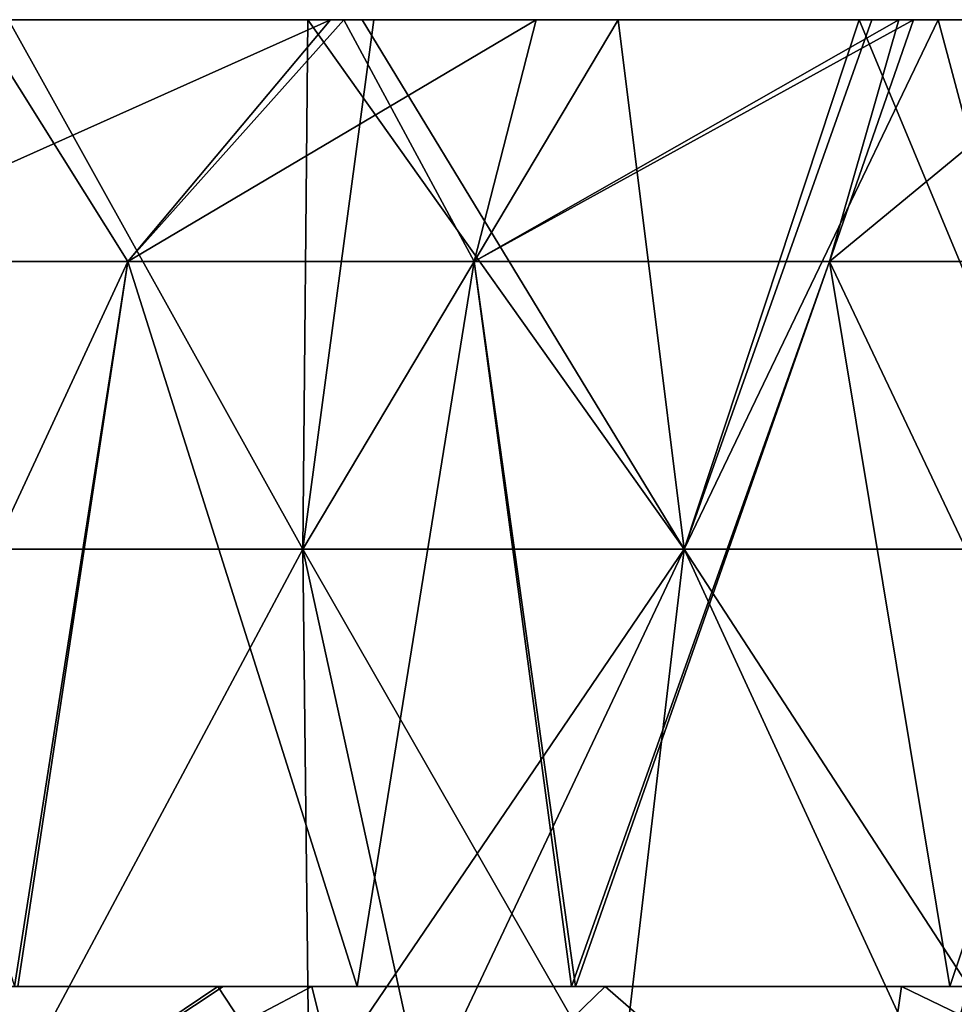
# Model space of a CAD drawing. Header units: inches. Extents: x -3.56 to 3.56, y -0.38 to 0.62.
# Tile 62 of 256: x -2.17 to -2.05, y 0.5 to 0.62. Entities that reach past the tile are written whole.
import ezdxf

# ---------------------------------------------------------------- set-up
doc = ezdxf.new("R2010")
doc.units = ezdxf.units.IN
doc.header["$LTSCALE"] = 65.185185
doc.header["$MEASUREMENT"] = 0
for name, color, linetype in [('1', 7, 'CONTINUOUS'), ('16', 7, 'CONTINUOUS'), ('17', 7, 'CONTINUOUS'), ('2', 7, 'CONTINUOUS'), ('3', 7, 'CONTINUOUS'), ('4', 7, 'CONTINUOUS'), ('5', 7, 'CONTINUOUS'), ('6', 7, 'CONTINUOUS'), ('7', 7, 'CONTINUOUS')]:
    doc.layers.add(name, color=color, linetype=linetype)

msp = doc.modelspace()

# ---------------------------------------------------------------- linework, layer by layer
at = {"layer": '1', "color": 13, "linetype": 'Continuous', "true_color": 0xd67263}
for points in [[(-2.17244, 0.5, 2.76249), (-2.18993, 0.5, 2.68241), (-2.24911, 0.5, 2.76274), (-2.17244, 0.5, 2.76249)], [(-2.17244, 0.5, 2.76249), (-2.24911, 0.5, 2.76274), (-2.20985, 0.5, 2.79425), (-2.17244, 0.5, 2.76249)], [(-2.24845, 0.5, -2.76328), (-2.17171, 0.5, -2.76303), (-2.20985, 0.5, -2.79425), (-2.24845, 0.5, -2.76328)], [(-2.17171, 0.5, -2.76303), (-2.24845, 0.5, -2.76328), (-2.18921, 0.5, -2.68295), (-2.17171, 0.5, -2.76303)], [(-2.17255, 0.5, 2.04177), (-2.18032, 0.5, 1.96169), (-2.24718, 0.5, 2.04177), (-2.17255, 0.5, 2.04177)], [(-2.17255, 0.5, 2.04177), (-2.24718, 0.5, 2.04177), (-2.24684, 0.5, 2.12185), (-2.17255, 0.5, 2.04177)], [(-2.17, 0.5, 2.12185), (-2.17255, 0.5, 2.04177), (-2.24684, 0.5, 2.12185), (-2.17, 0.5, 2.12185)], [(-2.17, 0.5, 2.12185), (-2.24684, 0.5, 2.12185), (-2.24512, 0.5, 2.20193), (-2.17, 0.5, 2.12185)], [(-2.17203, 0.5, -2.04231), (-2.24631, 0.5, -2.12239), (-2.24667, 0.5, -2.04231), (-2.17203, 0.5, -2.04231)], [(-2.17203, 0.5, -2.04231), (-2.24667, 0.5, -2.04231), (-2.17983, 0.5, -1.96223), (-2.17203, 0.5, -2.04231)], [(-2.16946, 0.5, -2.12239), (-2.24457, 0.5, -2.20247), (-2.24631, 0.5, -2.12239), (-2.16946, 0.5, -2.12239)], [(-2.16946, 0.5, -2.12239), (-2.24631, 0.5, -2.12239), (-2.17203, 0.5, -2.04231), (-2.16946, 0.5, -2.12239)], [(-2.1658, 0.5, 2.20193), (-2.17, 0.5, 2.12185), (-2.24512, 0.5, 2.20193), (-2.1658, 0.5, 2.20193)], [(-2.1658, 0.5, 2.20193), (-2.24512, 0.5, 2.20193), (-2.20381, 0.5, 2.28201), (-2.1658, 0.5, 2.20193)], [(-2.16523, 0.5, -2.20247), (-2.20322, 0.5, -2.28255), (-2.24457, 0.5, -2.20247), (-2.16523, 0.5, -2.20247)], [(-2.16523, 0.5, -2.20247), (-2.24457, 0.5, -2.20247), (-2.16946, 0.5, -2.12239), (-2.16523, 0.5, -2.20247)], [(-2.13677, 0.5, 2.52225), (-2.2088, 0.5, 2.44217), (-2.21251, 0.5, 2.52225), (-2.13677, 0.5, 2.52225)], [(-2.13677, 0.5, 2.52225), (-2.21251, 0.5, 2.52225), (-2.20572, 0.5, 2.60233), (-2.13677, 0.5, 2.52225)], [(-2.13609, 0.5, -2.52279), (-2.20505, 0.5, -2.60287), (-2.21186, 0.5, -2.52279), (-2.13609, 0.5, -2.52279)], [(-2.13609, 0.5, -2.52279), (-2.21186, 0.5, -2.52279), (-2.20817, 0.5, -2.44271), (-2.13609, 0.5, -2.52279)], [(-2.17171, 0.5, -2.76303), (-2.14647, 0.5, -2.84325), (-2.20985, 0.5, -2.79425), (-2.17171, 0.5, -2.76303)], [(-2.14717, 0.5, 2.84271), (-2.17244, 0.5, 2.76249), (-2.20985, 0.5, 2.79425), (-2.14717, 0.5, 2.84271)], [(-2.13191, 0.5, 2.44217), (-2.19206, 0.5, 2.36209), (-2.2088, 0.5, 2.44217), (-2.13191, 0.5, 2.44217)], [(-2.13191, 0.5, 2.44217), (-2.2088, 0.5, 2.44217), (-2.13677, 0.5, 2.52225), (-2.13191, 0.5, 2.44217)], [(-2.13126, 0.5, -2.44271), (-2.13609, 0.5, -2.52279), (-2.20817, 0.5, -2.44271), (-2.13126, 0.5, -2.44271)], [(-2.13126, 0.5, -2.44271), (-2.20817, 0.5, -2.44271), (-2.19144, 0.5, -2.36263), (-2.13126, 0.5, -2.44271)], [(-2.13004, 0.5, 2.60233), (-2.13677, 0.5, 2.52225), (-2.20572, 0.5, 2.60233), (-2.13004, 0.5, 2.60233)], [(-2.13004, 0.5, 2.60233), (-2.20572, 0.5, 2.60233), (-2.18993, 0.5, 2.68241), (-2.13004, 0.5, 2.60233)], [(-2.12933, 0.5, -2.60287), (-2.18921, 0.5, -2.68295), (-2.20505, 0.5, -2.60287), (-2.12933, 0.5, -2.60287)], [(-2.12933, 0.5, -2.60287), (-2.20505, 0.5, -2.60287), (-2.13609, 0.5, -2.52279), (-2.12933, 0.5, -2.60287)], [(-2.12787, 0.5, 2.28201), (-2.1658, 0.5, 2.20193), (-2.20381, 0.5, 2.28201), (-2.12787, 0.5, 2.28201)], [(-2.12787, 0.5, 2.28201), (-2.20381, 0.5, 2.28201), (-2.19206, 0.5, 2.36209), (-2.12787, 0.5, 2.28201)], [(-2.12726, 0.5, -2.28255), (-2.19144, 0.5, -2.36263), (-2.20322, 0.5, -2.28255), (-2.12726, 0.5, -2.28255)], [(-2.12726, 0.5, -2.28255), (-2.20322, 0.5, -2.28255), (-2.16523, 0.5, -2.20247), (-2.12726, 0.5, -2.28255)], [(-2.113, 0.5, 2.36209), (-2.12787, 0.5, 2.28201), (-2.19206, 0.5, 2.36209), (-2.113, 0.5, 2.36209)], [(-2.113, 0.5, 2.36209), (-2.19206, 0.5, 2.36209), (-2.13191, 0.5, 2.44217), (-2.113, 0.5, 2.36209)], [(-2.11235, 0.5, -2.36263), (-2.13126, 0.5, -2.44271), (-2.19144, 0.5, -2.36263), (-2.11235, 0.5, -2.36263)], [(-2.11235, 0.5, -2.36263), (-2.19144, 0.5, -2.36263), (-2.12726, 0.5, -2.28255), (-2.11235, 0.5, -2.36263)], [(-2.11285, 0.5, 2.68241), (-2.13004, 0.5, 2.60233), (-2.18993, 0.5, 2.68241), (-2.11285, 0.5, 2.68241)], [(-2.11285, 0.5, 2.68241), (-2.18993, 0.5, 2.68241), (-2.17244, 0.5, 2.76249), (-2.11285, 0.5, 2.68241)], [(-2.11208, 0.5, -2.68295), (-2.17171, 0.5, -2.76303), (-2.18921, 0.5, -2.68295), (-2.11208, 0.5, -2.68295)], [(-2.11208, 0.5, -2.68295), (-2.18921, 0.5, -2.68295), (-2.12933, 0.5, -2.60287), (-2.11208, 0.5, -2.68295)], [(-2.12914, 0.5, 1.93192), (-2.17345, 0.5, 1.88195), (-2.18032, 0.5, 1.96169), (-2.12914, 0.5, 1.93192)], [(-2.10144, 0.5, 1.96201), (-2.12914, 0.5, 1.93192), (-2.18032, 0.5, 1.96169), (-2.10144, 0.5, 1.96201)], [(-2.10144, 0.5, 1.96201), (-2.18032, 0.5, 1.96169), (-2.17255, 0.5, 2.04177), (-2.10144, 0.5, 1.96201)], [(-2.10093, 0.5, -1.96255), (-2.17203, 0.5, -2.04231), (-2.17983, 0.5, -1.96223), (-2.10093, 0.5, -1.96255)], [(-2.10093, 0.5, -1.96255), (-2.17983, 0.5, -1.96223), (-2.12914, 0.5, -1.93192), (-2.10093, 0.5, -1.96255)], [(-2.12914, 0.5, -1.93192), (-2.17983, 0.5, -1.96223), (-2.17299, 0.5, -1.88249), (-2.12914, 0.5, -1.93192)], [(-2.09793, 0.5, 2.04177), (-2.10144, 0.5, 1.96201), (-2.17255, 0.5, 2.04177), (-2.09793, 0.5, 2.04177)], [(-2.09793, 0.5, 2.04177), (-2.17255, 0.5, 2.04177), (-2.17, 0.5, 2.12185), (-2.09793, 0.5, 2.04177)], [(-2.09596, 0.5, 2.76249), (-2.11285, 0.5, 2.68241), (-2.17244, 0.5, 2.76249), (-2.09596, 0.5, 2.76249)], [(-2.09596, 0.5, 2.76249), (-2.17244, 0.5, 2.76249), (-2.14717, 0.5, 2.84271), (-2.09596, 0.5, 2.76249)], [(-2.09739, 0.5, -2.04231), (-2.16946, 0.5, -2.12239), (-2.17203, 0.5, -2.04231), (-2.09739, 0.5, -2.04231)], [(-2.09739, 0.5, -2.04231), (-2.17203, 0.5, -2.04231), (-2.10093, 0.5, -1.96255), (-2.09739, 0.5, -2.04231)], [(-2.09516, 0.5, -2.76303), (-2.14647, 0.5, -2.84325), (-2.17171, 0.5, -2.76303), (-2.09516, 0.5, -2.76303)], [(-2.09516, 0.5, -2.76303), (-2.17171, 0.5, -2.76303), (-2.11208, 0.5, -2.68295), (-2.09516, 0.5, -2.76303)], [(-2.09316, 0.5, 2.12185), (-2.09793, 0.5, 2.04177), (-2.17, 0.5, 2.12185), (-2.09316, 0.5, 2.12185)], [(-2.09316, 0.5, 2.12185), (-2.17, 0.5, 2.12185), (-2.1658, 0.5, 2.20193), (-2.09316, 0.5, 2.12185)], [(-2.0926, 0.5, -2.12239), (-2.16523, 0.5, -2.20247), (-2.16946, 0.5, -2.12239), (-2.0926, 0.5, -2.12239)], [(-2.0926, 0.5, -2.12239), (-2.16946, 0.5, -2.12239), (-2.09739, 0.5, -2.04231), (-2.0926, 0.5, -2.12239)], [(-2.08648, 0.5, 2.20193), (-2.09316, 0.5, 2.12185), (-2.1658, 0.5, 2.20193), (-2.08648, 0.5, 2.20193)], [(-2.08648, 0.5, 2.20193), (-2.1658, 0.5, 2.20193), (-2.12787, 0.5, 2.28201), (-2.08648, 0.5, 2.20193)], [(-2.0859, 0.5, -2.20247), (-2.12726, 0.5, -2.28255), (-2.16523, 0.5, -2.20247), (-2.0859, 0.5, -2.20247)], [(-2.0859, 0.5, -2.20247), (-2.16523, 0.5, -2.20247), (-2.0926, 0.5, -2.12239), (-2.0859, 0.5, -2.20247)], [(-2.07201, 0.5, 2.84257), (-2.09596, 0.5, 2.76249), (-2.14717, 0.5, 2.84271), (-2.07201, 0.5, 2.84257)], [(-2.07201, 0.5, 2.84257), (-2.14717, 0.5, 2.84271), (-2.09712, 0.5, 2.87984), (-2.07201, 0.5, 2.84257)], [(-2.09712, 0.5, 2.87984), (-2.14717, 0.5, 2.84271), (-2.13503, 0.5, 2.85185), (-2.09712, 0.5, 2.87984)], [(-2.14647, 0.5, -2.84325), (-2.06821, 0.5, -2.84311), (-2.13503, 0.5, -2.85185), (-2.14647, 0.5, -2.84325)], [(-2.06821, 0.5, -2.84311), (-2.14647, 0.5, -2.84325), (-2.09516, 0.5, -2.76303), (-2.06821, 0.5, -2.84311)], [(-2.06102, 0.5, 2.52225), (-2.13191, 0.5, 2.44217), (-2.13677, 0.5, 2.52225), (-2.06102, 0.5, 2.52225)], [(-2.06102, 0.5, 2.52225), (-2.13677, 0.5, 2.52225), (-2.13004, 0.5, 2.60233), (-2.06102, 0.5, 2.52225)], [(-2.06032, 0.5, -2.52279), (-2.12933, 0.5, -2.60287), (-2.13609, 0.5, -2.52279), (-2.06032, 0.5, -2.52279)], [(-2.06032, 0.5, -2.52279), (-2.13609, 0.5, -2.52279), (-2.13126, 0.5, -2.44271), (-2.06032, 0.5, -2.52279)], [(-2.13503, 0.5, -2.85185), (-2.06821, 0.5, -2.84311), (-2.09712, 0.5, -2.87984), (-2.13503, 0.5, -2.85185)], [(-2.05502, 0.5, 2.44217), (-2.113, 0.5, 2.36209), (-2.13191, 0.5, 2.44217), (-2.05502, 0.5, 2.44217)], [(-2.05502, 0.5, 2.44217), (-2.13191, 0.5, 2.44217), (-2.06102, 0.5, 2.52225), (-2.05502, 0.5, 2.44217)], [(-2.05435, 0.5, -2.44271), (-2.06032, 0.5, -2.52279), (-2.13126, 0.5, -2.44271), (-2.05435, 0.5, -2.44271)], [(-2.05435, 0.5, -2.44271), (-2.13126, 0.5, -2.44271), (-2.11235, 0.5, -2.36263), (-2.05435, 0.5, -2.44271)], [(-2.05435, 0.5, 2.60233), (-2.06102, 0.5, 2.52225), (-2.13004, 0.5, 2.60233), (-2.05435, 0.5, 2.60233)], [(-2.05435, 0.5, 2.60233), (-2.13004, 0.5, 2.60233), (-2.11285, 0.5, 2.68241), (-2.05435, 0.5, 2.60233)], [(-2.05362, 0.5, -2.60287), (-2.11208, 0.5, -2.68295), (-2.12933, 0.5, -2.60287), (-2.05362, 0.5, -2.60287)], [(-2.05362, 0.5, -2.60287), (-2.12933, 0.5, -2.60287), (-2.06032, 0.5, -2.52279), (-2.05362, 0.5, -2.60287)], [(-2.05194, 0.5, 2.28201), (-2.08648, 0.5, 2.20193), (-2.12787, 0.5, 2.28201), (-2.05194, 0.5, 2.28201)], [(-2.05194, 0.5, 2.28201), (-2.12787, 0.5, 2.28201), (-2.113, 0.5, 2.36209), (-2.05194, 0.5, 2.28201)], [(-2.05131, 0.5, -2.28255), (-2.11235, 0.5, -2.36263), (-2.12726, 0.5, -2.28255), (-2.05131, 0.5, -2.28255)], [(-2.05131, 0.5, -2.28255), (-2.12726, 0.5, -2.28255), (-2.0859, 0.5, -2.20247), (-2.05131, 0.5, -2.28255)], [(-2.03395, 0.5, 2.36209), (-2.05194, 0.5, 2.28201), (-2.113, 0.5, 2.36209), (-2.03395, 0.5, 2.36209)], [(-2.03395, 0.5, 2.36209), (-2.113, 0.5, 2.36209), (-2.05502, 0.5, 2.44217), (-2.03395, 0.5, 2.36209)], [(-2.03577, 0.5, 2.68241), (-2.05435, 0.5, 2.60233), (-2.11285, 0.5, 2.68241), (-2.03577, 0.5, 2.68241)], [(-2.03577, 0.5, 2.68241), (-2.11285, 0.5, 2.68241), (-2.09596, 0.5, 2.76249), (-2.03577, 0.5, 2.68241)], [(-2.03327, 0.5, -2.36263), (-2.05435, 0.5, -2.44271), (-2.11235, 0.5, -2.36263), (-2.03327, 0.5, -2.36263)], [(-2.03327, 0.5, -2.36263), (-2.11235, 0.5, -2.36263), (-2.05131, 0.5, -2.28255), (-2.03327, 0.5, -2.36263)], [(-2.03495, 0.5, -2.68295), (-2.09516, 0.5, -2.76303), (-2.11208, 0.5, -2.68295), (-2.03495, 0.5, -2.68295)], [(-2.03495, 0.5, -2.68295), (-2.11208, 0.5, -2.68295), (-2.05362, 0.5, -2.60287), (-2.03495, 0.5, -2.68295)], [(-2.05256, 0.5, 2.01307), (-2.10144, 0.5, 1.96201), (-2.09793, 0.5, 2.04177), (-2.05256, 0.5, 2.01307)], [(-2.05256, 0.5, -2.01307), (-2.09739, 0.5, -2.04231), (-2.10093, 0.5, -1.96255), (-2.05256, 0.5, -2.01307)], [(-2.02365, 0.5, 2.04213), (-2.05256, 0.5, 2.01307), (-2.09793, 0.5, 2.04177), (-2.02365, 0.5, 2.04213)], [(-2.02365, 0.5, 2.04213), (-2.09793, 0.5, 2.04177), (-2.09316, 0.5, 2.12185), (-2.02365, 0.5, 2.04213)], [(-2.0231, 0.5, -2.04267), (-2.0926, 0.5, -2.12239), (-2.09739, 0.5, -2.04231), (-2.0231, 0.5, -2.04267)], [(-2.0231, 0.5, -2.04267), (-2.09739, 0.5, -2.04231), (-2.05256, 0.5, -2.01307), (-2.0231, 0.5, -2.04267)], [(-2.09712, 0.5, -2.87984), (-2.06821, 0.5, -2.84311), (-2.05882, 0.5, -2.90734), (-2.09712, 0.5, -2.87984)], [(-2.05882, 0.5, 2.90734), (-2.07201, 0.5, 2.84257), (-2.09712, 0.5, 2.87984), (-2.05882, 0.5, 2.90734)], [(-2.01947, 0.5, 2.76249), (-2.03577, 0.5, 2.68241), (-2.09596, 0.5, 2.76249), (-2.01947, 0.5, 2.76249)], [(-2.01947, 0.5, 2.76249), (-2.09596, 0.5, 2.76249), (-2.07201, 0.5, 2.84257), (-2.01947, 0.5, 2.76249)], [(-2.01862, 0.5, -2.76303), (-2.06821, 0.5, -2.84311), (-2.09516, 0.5, -2.76303), (-2.01862, 0.5, -2.76303)], [(-2.01862, 0.5, -2.76303), (-2.09516, 0.5, -2.76303), (-2.03495, 0.5, -2.68295), (-2.01862, 0.5, -2.76303)], [(-2.01632, 0.5, 2.12185), (-2.02365, 0.5, 2.04213), (-2.09316, 0.5, 2.12185), (-2.01632, 0.5, 2.12185)], [(-2.01632, 0.5, 2.12185), (-2.09316, 0.5, 2.12185), (-2.08648, 0.5, 2.20193), (-2.01632, 0.5, 2.12185)], [(-2.01575, 0.5, -2.12239), (-2.0859, 0.5, -2.20247), (-2.0926, 0.5, -2.12239), (-2.01575, 0.5, -2.12239)], [(-2.01575, 0.5, -2.12239), (-2.0926, 0.5, -2.12239), (-2.0231, 0.5, -2.04267), (-2.01575, 0.5, -2.12239)], [(-2.00716, 0.5, 2.20193), (-2.01632, 0.5, 2.12185), (-2.08648, 0.5, 2.20193), (-2.00716, 0.5, 2.20193)], [(-2.00716, 0.5, 2.20193), (-2.08648, 0.5, 2.20193), (-2.05194, 0.5, 2.28201), (-2.00716, 0.5, 2.20193)], [(-2.00656, 0.5, -2.20247), (-2.05131, 0.5, -2.28255), (-2.0859, 0.5, -2.20247), (-2.00656, 0.5, -2.20247)], [(-2.00656, 0.5, -2.20247), (-2.0859, 0.5, -2.20247), (-2.01575, 0.5, -2.12239), (-2.00656, 0.5, -2.20247)], [(-1.99695, 0.5, 2.84257), (-2.01947, 0.5, 2.76249), (-2.07201, 0.5, 2.84257), (-1.99695, 0.5, 2.84257)], [(-1.99695, 0.5, 2.84257), (-2.07201, 0.5, 2.84257), (-2.03674, 0.5, 2.92285), (-1.99695, 0.5, 2.84257)], [(-2.03674, 0.5, 2.92285), (-2.07201, 0.5, 2.84257), (-2.05882, 0.5, 2.90734), (-2.03674, 0.5, 2.92285)], [(-2.06821, 0.5, -2.84311), (-1.99003, 0.5, -2.84311), (-2.05882, 0.5, -2.90734), (-2.06821, 0.5, -2.84311)], [(-1.99003, 0.5, -2.84311), (-2.06821, 0.5, -2.84311), (-2.01862, 0.5, -2.76303), (-1.99003, 0.5, -2.84311)], [(-1.98528, 0.5, 2.52225), (-2.05502, 0.5, 2.44217), (-2.06102, 0.5, 2.52225), (-1.98528, 0.5, 2.52225)], [(-1.98528, 0.5, 2.52225), (-2.06102, 0.5, 2.52225), (-2.05435, 0.5, 2.60233), (-1.98528, 0.5, 2.52225)], [(-1.98455, 0.5, -2.52279), (-2.05362, 0.5, -2.60287), (-2.06032, 0.5, -2.52279), (-1.98455, 0.5, -2.52279)], [(-1.98455, 0.5, -2.52279), (-2.06032, 0.5, -2.52279), (-2.05435, 0.5, -2.44271), (-1.98455, 0.5, -2.52279)], [(-2.05882, 0.5, -2.90734), (-1.99003, 0.5, -2.84311), (-2.03595, 0.5, -2.92339), (-2.05882, 0.5, -2.90734)], [(-1.97814, 0.5, 2.44217), (-2.03395, 0.5, 2.36209), (-2.05502, 0.5, 2.44217), (-1.97814, 0.5, 2.44217)], [(-1.97814, 0.5, 2.44217), (-2.05502, 0.5, 2.44217), (-1.98528, 0.5, 2.52225), (-1.97814, 0.5, 2.44217)], [(-1.97744, 0.5, -2.44271), (-1.98455, 0.5, -2.52279), (-2.05435, 0.5, -2.44271), (-1.97744, 0.5, -2.44271)], [(-1.97744, 0.5, -2.44271), (-2.05435, 0.5, -2.44271), (-2.03327, 0.5, -2.36263), (-1.97744, 0.5, -2.44271)], [(-1.97867, 0.5, 2.60233), (-1.98528, 0.5, 2.52225), (-2.05435, 0.5, 2.60233), (-1.97867, 0.5, 2.60233)], [(-1.97867, 0.5, 2.60233), (-2.05435, 0.5, 2.60233), (-2.03577, 0.5, 2.68241), (-1.97867, 0.5, 2.60233)], [(-1.9779, 0.5, -2.60287), (-2.03495, 0.5, -2.68295), (-2.05362, 0.5, -2.60287), (-1.9779, 0.5, -2.60287)], [(-1.9779, 0.5, -2.60287), (-2.05362, 0.5, -2.60287), (-1.98455, 0.5, -2.52279), (-1.9779, 0.5, -2.60287)]]:
    msp.add_3dface(points, dxfattribs=at)
at = {"layer": '16', "color": 13, "linetype": 'Continuous', "true_color": 0xd67263}
for points in [[(-2.17838, 0.625, -1.82799), (-2.13261, 0.625, -1.8812), (-2.20239, 0.59375, -1.848), (-2.17838, 0.625, -1.82799)], [(-2.13261, 0.625, -1.8812), (-2.15879, 0.59375, -1.89875), (-2.20239, 0.59375, -1.848), (-2.13261, 0.625, -1.8812)], [(-2.13261, 0.625, -1.8812), (-2.10601, 0.625, -1.91091), (-2.15879, 0.59375, -1.89875), (-2.13261, 0.625, -1.8812)], [(-2.10601, 0.625, -1.91091), (-2.11403, 0.59375, -1.94847), (-2.15879, 0.59375, -1.89875), (-2.10601, 0.625, -1.91091)], [(-2.10601, 0.625, -1.91091), (-2.05915, 0.625, -1.96129), (-2.11403, 0.59375, -1.94847), (-2.10601, 0.625, -1.91091)], [(-2.05915, 0.625, -1.96129), (-2.06811, 0.59375, -1.99713), (-2.11403, 0.59375, -1.94847), (-2.05915, 0.625, -1.96129)], [(-2.05915, 0.625, -1.96129), (-2.03026, 0.625, -1.99118), (-2.06811, 0.59375, -1.99713), (-2.05915, 0.625, -1.96129)], [(-2.03026, 0.625, -1.99118), (-2.02108, 0.59375, -2.04471), (-2.06811, 0.59375, -1.99713), (-2.03026, 0.625, -1.99118)]]:
    msp.add_3dface(points, dxfattribs=at)
at = {"layer": '17', "color": 13, "linetype": 'Continuous', "true_color": 0xd67263}
for points in [[(-2.17838, 0.625, 1.82799), (-2.20239, 0.59375, 1.848), (-2.15879, 0.59375, 1.89875), (-2.17838, 0.625, 1.82799)], [(-2.13087, 0.625, 1.88317), (-2.17838, 0.625, 1.82799), (-2.15879, 0.59375, 1.89875), (-2.13087, 0.625, 1.88317)], [(-2.13087, 0.625, 1.88317), (-2.15879, 0.59375, 1.89875), (-2.11403, 0.59375, 1.94847), (-2.13087, 0.625, 1.88317)], [(-2.10601, 0.625, 1.91091), (-2.13087, 0.625, 1.88317), (-2.11403, 0.59375, 1.94847), (-2.10601, 0.625, 1.91091)], [(-2.05727, 0.625, 1.96327), (-2.10601, 0.625, 1.91091), (-2.11403, 0.59375, 1.94847), (-2.05727, 0.625, 1.96327)], [(-2.05727, 0.625, 1.96327), (-2.11403, 0.59375, 1.94847), (-2.06811, 0.59375, 1.99713), (-2.05727, 0.625, 1.96327)], [(-2.03026, 0.625, 1.99118), (-2.05727, 0.625, 1.96327), (-2.06811, 0.59375, 1.99713), (-2.03026, 0.625, 1.99118)], [(-2.03026, 0.625, 1.99118), (-2.06811, 0.59375, 1.99713), (-2.02108, 0.59375, 2.04471), (-2.03026, 0.625, 1.99118)]]:
    msp.add_3dface(points, dxfattribs=at)
at = {"layer": '2', "color": 13, "linetype": 'Continuous', "true_color": 0xd67263}
for points in [[(-2.20985, 0.5, -2.79425), (-2.14647, 0.5, -2.84325), (-2.19122, 0.47038, -2.80891), (-2.20985, 0.5, -2.79425)], [(-2.14717, 0.5, 2.84271), (-2.20985, 0.5, 2.79425), (-2.19122, 0.47038, 2.80891), (-2.14717, 0.5, 2.84271)], [(-2.14647, 0.5, -2.84325), (-2.13503, 0.5, -2.85185), (-2.19122, 0.47038, -2.80891), (-2.14647, 0.5, -2.84325)], [(-2.13503, 0.5, -2.85185), (-2.12768, 0.47038, -2.85734), (-2.19122, 0.47038, -2.80891), (-2.13503, 0.5, -2.85185)], [(-2.14717, 0.5, 2.84271), (-2.19122, 0.47038, 2.80891), (-2.12768, 0.47038, 2.85734), (-2.14717, 0.5, 2.84271)], [(-2.13503, 0.5, 2.85185), (-2.14717, 0.5, 2.84271), (-2.12768, 0.47038, 2.85734), (-2.13503, 0.5, 2.85185)], [(-2.13503, 0.5, -2.85185), (-2.09712, 0.5, -2.87984), (-2.12768, 0.47038, -2.85734), (-2.13503, 0.5, -2.85185)], [(-2.09712, 0.5, 2.87984), (-2.13503, 0.5, 2.85185), (-2.12768, 0.47038, 2.85734), (-2.09712, 0.5, 2.87984)], [(-2.09712, 0.5, -2.87984), (-2.06306, 0.47038, -2.90434), (-2.12768, 0.47038, -2.85734), (-2.09712, 0.5, -2.87984)], [(-2.09712, 0.5, 2.87984), (-2.12768, 0.47038, 2.85734), (-2.06306, 0.47038, 2.90434), (-2.09712, 0.5, 2.87984)], [(-2.09712, 0.5, -2.87984), (-2.05882, 0.5, -2.90734), (-2.06306, 0.47038, -2.90434), (-2.09712, 0.5, -2.87984)], [(-2.05882, 0.5, 2.90734), (-2.09712, 0.5, 2.87984), (-2.06306, 0.47038, 2.90434), (-2.05882, 0.5, 2.90734)], [(-2.05882, 0.5, -2.90734), (-2.03595, 0.5, -2.92339), (-2.06306, 0.47038, -2.90434), (-2.05882, 0.5, -2.90734)], [(-2.03595, 0.5, -2.92339), (-1.99741, 0.47038, -2.94987), (-2.06306, 0.47038, -2.90434), (-2.03595, 0.5, -2.92339)], [(-2.05882, 0.5, 2.90734), (-2.06306, 0.47038, 2.90434), (-1.99741, 0.47038, 2.94987), (-2.05882, 0.5, 2.90734)], [(-2.03674, 0.5, 2.92285), (-2.05882, 0.5, 2.90734), (-1.99741, 0.47038, 2.94987), (-2.03674, 0.5, 2.92285)]]:
    msp.add_3dface(points, dxfattribs=at)
at = {"layer": '3', "color": 13, "linetype": 'Continuous', "true_color": 0xd67263}
for points in [[(-2.18356, 0.55657, -1.56676), (-2.13617, 0.55657, -1.63078), (-2.17423, 0.625, -1.57967), (-2.18356, 0.55657, -1.56676)], [(-2.17423, 0.625, -1.57967), (-2.13617, 0.55657, -1.63078), (-2.13551, 0.625, -1.63162), (-2.17423, 0.625, -1.57967)], [(-2.13617, 0.55657, -1.63078), (-2.08691, 0.55657, -1.69336), (-2.13551, 0.625, -1.63162), (-2.13617, 0.55657, -1.63078)], [(-2.13551, 0.625, -1.63162), (-2.08691, 0.55657, -1.69336), (-2.12853, 0.625, -1.64071), (-2.13551, 0.625, -1.63162)], [(-2.12853, 0.625, -1.64071), (-2.08691, 0.55657, -1.69336), (-2.09544, 0.625, -1.68274), (-2.12853, 0.625, -1.64071)], [(-2.09544, 0.625, -1.68274), (-2.08691, 0.55657, -1.69336), (-2.06428, 0.625, -1.72082), (-2.09544, 0.625, -1.68274)], [(-2.08691, 0.55657, -1.69336), (-2.03581, 0.55657, -1.75446), (-2.06428, 0.625, -1.72082), (-2.08691, 0.55657, -1.69336)], [(-2.06428, 0.625, -1.72082), (-2.03581, 0.55657, -1.75446), (-2.05409, 0.625, -1.73296), (-2.06428, 0.625, -1.72082)], [(-2.05409, 0.625, -1.73296), (-2.03581, 0.55657, -1.75446), (-2.01153, 0.625, -1.78219), (-2.05409, 0.625, -1.73296)], [(-2.18356, 0.55657, -1.56676), (-2.17425, 0.48525, -1.57961), (-2.13617, 0.55657, -1.63078), (-2.18356, 0.55657, -1.56676)], [(-2.17425, 0.48525, -1.57961), (-2.13538, 0.48525, -1.63177), (-2.13617, 0.55657, -1.63078), (-2.17425, 0.48525, -1.57961)], [(-2.12058, 0.48525, -1.65096), (-2.09529, 0.48525, -1.68296), (-2.13617, 0.55657, -1.63078), (-2.12058, 0.48525, -1.65096)], [(-2.13617, 0.55657, -1.63078), (-2.09529, 0.48525, -1.68296), (-2.08691, 0.55657, -1.69336), (-2.13617, 0.55657, -1.63078)], [(-2.13538, 0.48525, -1.63177), (-2.12058, 0.48525, -1.65096), (-2.13617, 0.55657, -1.63078), (-2.13538, 0.48525, -1.63177)], [(-2.09529, 0.48525, -1.68296), (-2.05404, 0.48525, -1.73308), (-2.08691, 0.55657, -1.69336), (-2.09529, 0.48525, -1.68296)], [(-2.05404, 0.48525, -1.73308), (-2.04049, 0.48525, -1.74902), (-2.08691, 0.55657, -1.69336), (-2.05404, 0.48525, -1.73308)], [(-2.08691, 0.55657, -1.69336), (-2.04049, 0.48525, -1.74902), (-2.03581, 0.55657, -1.75446), (-2.08691, 0.55657, -1.69336)]]:
    msp.add_3dface(points, dxfattribs=at)
at = {"layer": '4', "color": 13, "linetype": 'Continuous', "true_color": 0xd67263}
for points in [[(-2.13617, 0.55657, 1.63078), (-2.18356, 0.55657, 1.56676), (-2.17423, 0.625, 1.57967), (-2.13617, 0.55657, 1.63078)], [(-2.13551, 0.625, 1.63162), (-2.13617, 0.55657, 1.63078), (-2.17423, 0.625, 1.57967), (-2.13551, 0.625, 1.63162)], [(-2.08691, 0.55657, 1.69336), (-2.13617, 0.55657, 1.63078), (-2.09544, 0.625, 1.68274), (-2.08691, 0.55657, 1.69336)], [(-2.09544, 0.625, 1.68274), (-2.13617, 0.55657, 1.63078), (-2.127, 0.625, 1.6427), (-2.09544, 0.625, 1.68274)], [(-2.127, 0.625, 1.6427), (-2.13617, 0.55657, 1.63078), (-2.13551, 0.625, 1.63162), (-2.127, 0.625, 1.6427)], [(-2.06263, 0.625, 1.72279), (-2.08691, 0.55657, 1.69336), (-2.09544, 0.625, 1.68274), (-2.06263, 0.625, 1.72279)], [(-2.03581, 0.55657, 1.75446), (-2.08691, 0.55657, 1.69336), (-2.05409, 0.625, 1.73296), (-2.03581, 0.55657, 1.75446)], [(-2.05409, 0.625, 1.73296), (-2.08691, 0.55657, 1.69336), (-2.06263, 0.625, 1.72279), (-2.05409, 0.625, 1.73296)], [(-2.01153, 0.625, 1.78219), (-2.03581, 0.55657, 1.75446), (-2.05409, 0.625, 1.73296), (-2.01153, 0.625, 1.78219)], [(-2.13617, 0.55657, 1.63078), (-2.17425, 0.48525, 1.57961), (-2.18356, 0.55657, 1.56676), (-2.13617, 0.55657, 1.63078)], [(-2.13538, 0.48525, 1.63177), (-2.17425, 0.48525, 1.57961), (-2.13617, 0.55657, 1.63078), (-2.13538, 0.48525, 1.63177)], [(-2.08691, 0.55657, 1.69336), (-2.13538, 0.48525, 1.63177), (-2.13617, 0.55657, 1.63078), (-2.08691, 0.55657, 1.69336)], [(-2.12058, 0.48525, 1.65096), (-2.13538, 0.48525, 1.63177), (-2.08691, 0.55657, 1.69336), (-2.12058, 0.48525, 1.65096)], [(-2.09529, 0.48525, 1.68296), (-2.12058, 0.48525, 1.65096), (-2.08691, 0.55657, 1.69336), (-2.09529, 0.48525, 1.68296)], [(-2.05404, 0.48525, 1.73308), (-2.09529, 0.48525, 1.68296), (-2.08691, 0.55657, 1.69336), (-2.05404, 0.48525, 1.73308)], [(-2.03581, 0.55657, 1.75446), (-2.05404, 0.48525, 1.73308), (-2.08691, 0.55657, 1.69336), (-2.03581, 0.55657, 1.75446)], [(-2.04049, 0.48525, 1.74902), (-2.05404, 0.48525, 1.73308), (-2.03581, 0.55657, 1.75446), (-2.04049, 0.48525, 1.74902)]]:
    msp.add_3dface(points, dxfattribs=at)
at = {"layer": '5', "color": 13, "linetype": 'Continuous', "true_color": 0xd67263}
for points in [[(-2.20063, 0.625, -1.80113), (-2.19708, 0.625, -1.72073), (-2.13174, 0.625, -1.80081), (-2.20063, 0.625, -1.80113)], [(-2.20063, 0.625, -1.80113), (-2.13174, 0.625, -1.80081), (-2.17838, 0.625, -1.82799), (-2.20063, 0.625, -1.80113)], [(-2.17838, 0.625, 1.82799), (-2.13087, 0.625, 1.88317), (-2.19902, 0.625, 1.8031), (-2.17838, 0.625, 1.82799)], [(-2.19902, 0.625, 1.8031), (-2.13087, 0.625, 1.88317), (-2.13008, 0.625, 1.80279), (-2.19902, 0.625, 1.8031)], [(-2.19902, 0.625, 1.8031), (-2.13008, 0.625, 1.80279), (-2.19556, 0.625, 1.72271), (-2.19902, 0.625, 1.8031)], [(-2.19708, 0.625, -1.72073), (-2.19309, 0.625, -1.64065), (-2.13062, 0.625, -1.72073), (-2.19708, 0.625, -1.72073)], [(-2.19708, 0.625, -1.72073), (-2.13062, 0.625, -1.72073), (-2.13174, 0.625, -1.80081), (-2.19708, 0.625, -1.72073)], [(-2.19556, 0.625, 1.72271), (-2.13008, 0.625, 1.80279), (-2.12905, 0.625, 1.72271), (-2.19556, 0.625, 1.72271)], [(-2.19556, 0.625, 1.72271), (-2.12905, 0.625, 1.72271), (-2.19161, 0.625, 1.64263), (-2.19556, 0.625, 1.72271)], [(-2.17423, 0.625, -1.57967), (-2.13551, 0.625, -1.63162), (-2.19309, 0.625, -1.64065), (-2.17423, 0.625, -1.57967)], [(-2.13551, 0.625, -1.63162), (-2.12853, 0.625, -1.64071), (-2.19309, 0.625, -1.64065), (-2.13551, 0.625, -1.63162)], [(-2.19309, 0.625, -1.64065), (-2.12853, 0.625, -1.64071), (-2.13062, 0.625, -1.72073), (-2.19309, 0.625, -1.64065)], [(-2.127, 0.625, 1.6427), (-2.13551, 0.625, 1.63162), (-2.19161, 0.625, 1.64263), (-2.127, 0.625, 1.6427)], [(-2.12905, 0.625, 1.72271), (-2.127, 0.625, 1.6427), (-2.19161, 0.625, 1.64263), (-2.12905, 0.625, 1.72271)], [(-2.13551, 0.625, 1.63162), (-2.17423, 0.625, 1.57967), (-2.19161, 0.625, 1.64263), (-2.13551, 0.625, 1.63162)], [(-2.17838, 0.625, -1.82799), (-2.13174, 0.625, -1.80081), (-2.13261, 0.625, -1.8812), (-2.17838, 0.625, -1.82799)], [(-2.13174, 0.625, -1.80081), (-2.06319, 0.625, -1.80081), (-2.13261, 0.625, -1.8812), (-2.13174, 0.625, -1.80081)], [(-2.13261, 0.625, -1.8812), (-2.06319, 0.625, -1.80081), (-2.06132, 0.625, -1.88089), (-2.13261, 0.625, -1.8812)], [(-2.13261, 0.625, -1.8812), (-2.06132, 0.625, -1.88089), (-2.10601, 0.625, -1.91091), (-2.13261, 0.625, -1.8812)], [(-2.13062, 0.625, -1.72073), (-2.06428, 0.625, -1.72082), (-2.13174, 0.625, -1.80081), (-2.13062, 0.625, -1.72073)], [(-2.13174, 0.625, -1.80081), (-2.06428, 0.625, -1.72082), (-2.06319, 0.625, -1.80081), (-2.13174, 0.625, -1.80081)], [(-2.13087, 0.625, 1.88317), (-2.10601, 0.625, 1.91091), (-2.05951, 0.625, 1.88287), (-2.13087, 0.625, 1.88317)], [(-2.13087, 0.625, 1.88317), (-2.05951, 0.625, 1.88287), (-2.13008, 0.625, 1.80279), (-2.13087, 0.625, 1.88317)], [(-2.12853, 0.625, -1.64071), (-2.09544, 0.625, -1.68274), (-2.13062, 0.625, -1.72073), (-2.12853, 0.625, -1.64071)], [(-2.09544, 0.625, -1.68274), (-2.06428, 0.625, -1.72082), (-2.13062, 0.625, -1.72073), (-2.09544, 0.625, -1.68274)], [(-2.13008, 0.625, 1.80279), (-2.05951, 0.625, 1.88287), (-2.06146, 0.625, 1.80279), (-2.13008, 0.625, 1.80279)], [(-2.13008, 0.625, 1.80279), (-2.06146, 0.625, 1.80279), (-2.12905, 0.625, 1.72271), (-2.13008, 0.625, 1.80279)], [(-2.06263, 0.625, 1.72279), (-2.09544, 0.625, 1.68274), (-2.12905, 0.625, 1.72271), (-2.06263, 0.625, 1.72279)], [(-2.06146, 0.625, 1.80279), (-2.06263, 0.625, 1.72279), (-2.12905, 0.625, 1.72271), (-2.06146, 0.625, 1.80279)], [(-2.09544, 0.625, 1.68274), (-2.127, 0.625, 1.6427), (-2.12905, 0.625, 1.72271), (-2.09544, 0.625, 1.68274)], [(-2.10601, 0.625, 1.91091), (-2.05727, 0.625, 1.96327), (-2.05951, 0.625, 1.88287), (-2.10601, 0.625, 1.91091)], [(-2.10601, 0.625, -1.91091), (-2.06132, 0.625, -1.88089), (-2.05915, 0.625, -1.96129), (-2.10601, 0.625, -1.91091)], [(-2.06428, 0.625, -1.72082), (-2.05409, 0.625, -1.73296), (-2.06319, 0.625, -1.80081), (-2.06428, 0.625, -1.72082)], [(-2.05409, 0.625, -1.73296), (-2.01153, 0.625, -1.78219), (-2.06319, 0.625, -1.80081), (-2.05409, 0.625, -1.73296)], [(-2.01153, 0.625, -1.78219), (-1.99477, 0.625, -1.80094), (-2.06319, 0.625, -1.80081), (-2.01153, 0.625, -1.78219)], [(-2.06319, 0.625, -1.80081), (-1.99477, 0.625, -1.80094), (-2.06132, 0.625, -1.88089), (-2.06319, 0.625, -1.80081)], [(-2.05409, 0.625, 1.73296), (-2.06263, 0.625, 1.72279), (-2.06146, 0.625, 1.80279), (-2.05409, 0.625, 1.73296)], [(-1.99298, 0.625, 1.80293), (-2.01153, 0.625, 1.78219), (-2.06146, 0.625, 1.80279), (-1.99298, 0.625, 1.80293)], [(-2.05951, 0.625, 1.88287), (-1.99298, 0.625, 1.80293), (-2.06146, 0.625, 1.80279), (-2.05951, 0.625, 1.88287)], [(-2.01153, 0.625, 1.78219), (-2.05409, 0.625, 1.73296), (-2.06146, 0.625, 1.80279), (-2.01153, 0.625, 1.78219)], [(-2.06132, 0.625, -1.88089), (-1.99477, 0.625, -1.80094), (-1.99042, 0.625, -1.88089), (-2.06132, 0.625, -1.88089)], [(-2.06132, 0.625, -1.88089), (-1.99042, 0.625, -1.88089), (-2.05915, 0.625, -1.96129), (-2.06132, 0.625, -1.88089)], [(-1.99298, 0.625, 1.80293), (-2.05951, 0.625, 1.88287), (-1.98853, 0.625, 1.88287), (-1.99298, 0.625, 1.80293)], [(-2.05951, 0.625, 1.88287), (-2.05727, 0.625, 1.96327), (-1.98853, 0.625, 1.88287), (-2.05951, 0.625, 1.88287)], [(-2.05915, 0.625, -1.96129), (-1.99042, 0.625, -1.88089), (-1.98503, 0.625, -1.96097), (-2.05915, 0.625, -1.96129)], [(-2.05915, 0.625, -1.96129), (-1.98503, 0.625, -1.96097), (-2.03026, 0.625, -1.99118), (-2.05915, 0.625, -1.96129)], [(-2.05727, 0.625, 1.96327), (-2.03026, 0.625, 1.99118), (-1.98309, 0.625, 1.96295), (-2.05727, 0.625, 1.96327)], [(-2.05727, 0.625, 1.96327), (-1.98309, 0.625, 1.96295), (-1.98853, 0.625, 1.88287), (-2.05727, 0.625, 1.96327)]]:
    msp.add_3dface(points, dxfattribs=at)
at = {"layer": '6', "color": 13, "linetype": 'Continuous', "true_color": 0xd67263}
for points in [[(-2.15879, 0.59375, -1.89875), (-2.20231, 0.5, -1.84809), (-2.20239, 0.59375, -1.848), (-2.15879, 0.59375, -1.89875)], [(-2.17299, 0.5, -1.88249), (-2.20231, 0.5, -1.84809), (-2.15879, 0.59375, -1.89875), (-2.17299, 0.5, -1.88249)], [(-2.12914, 0.5, -1.93192), (-2.17299, 0.5, -1.88249), (-2.15879, 0.59375, -1.89875), (-2.12914, 0.5, -1.93192)], [(-2.11403, 0.59375, -1.94847), (-2.12914, 0.5, -1.93192), (-2.15879, 0.59375, -1.89875), (-2.11403, 0.59375, -1.94847)], [(-2.10093, 0.5, -1.96255), (-2.12914, 0.5, -1.93192), (-2.11403, 0.59375, -1.94847), (-2.10093, 0.5, -1.96255)], [(-2.06811, 0.59375, -1.99713), (-2.10093, 0.5, -1.96255), (-2.11403, 0.59375, -1.94847), (-2.06811, 0.59375, -1.99713)], [(-2.05256, 0.5, -2.01307), (-2.10093, 0.5, -1.96255), (-2.06811, 0.59375, -1.99713), (-2.05256, 0.5, -2.01307)], [(-2.02108, 0.59375, -2.04471), (-2.05256, 0.5, -2.01307), (-2.06811, 0.59375, -1.99713), (-2.02108, 0.59375, -2.04471)], [(-2.0231, 0.5, -2.04267), (-2.05256, 0.5, -2.01307), (-2.02108, 0.59375, -2.04471), (-2.0231, 0.5, -2.04267)]]:
    msp.add_3dface(points, dxfattribs=at)
at = {"layer": '7', "color": 13, "linetype": 'Continuous', "true_color": 0xd67263}
for points in [[(-2.20239, 0.59375, 1.848), (-2.17345, 0.5, 1.88195), (-2.15879, 0.59375, 1.89875), (-2.20239, 0.59375, 1.848)], [(-2.17345, 0.5, 1.88195), (-2.12914, 0.5, 1.93192), (-2.15879, 0.59375, 1.89875), (-2.17345, 0.5, 1.88195)], [(-2.15879, 0.59375, 1.89875), (-2.12914, 0.5, 1.93192), (-2.11403, 0.59375, 1.94847), (-2.15879, 0.59375, 1.89875)], [(-2.12914, 0.5, 1.93192), (-2.10144, 0.5, 1.96201), (-2.11403, 0.59375, 1.94847), (-2.12914, 0.5, 1.93192)], [(-2.11403, 0.59375, 1.94847), (-2.10144, 0.5, 1.96201), (-2.06811, 0.59375, 1.99713), (-2.11403, 0.59375, 1.94847)], [(-2.10144, 0.5, 1.96201), (-2.05256, 0.5, 2.01307), (-2.06811, 0.59375, 1.99713), (-2.10144, 0.5, 1.96201)], [(-2.05256, 0.5, 2.01307), (-2.02365, 0.5, 2.04213), (-2.06811, 0.59375, 1.99713), (-2.05256, 0.5, 2.01307)], [(-2.06811, 0.59375, 1.99713), (-2.02365, 0.5, 2.04213), (-2.02108, 0.59375, 2.04471), (-2.06811, 0.59375, 1.99713)]]:
    msp.add_3dface(points, dxfattribs=at)

doc.saveas('drawing.dxf')
